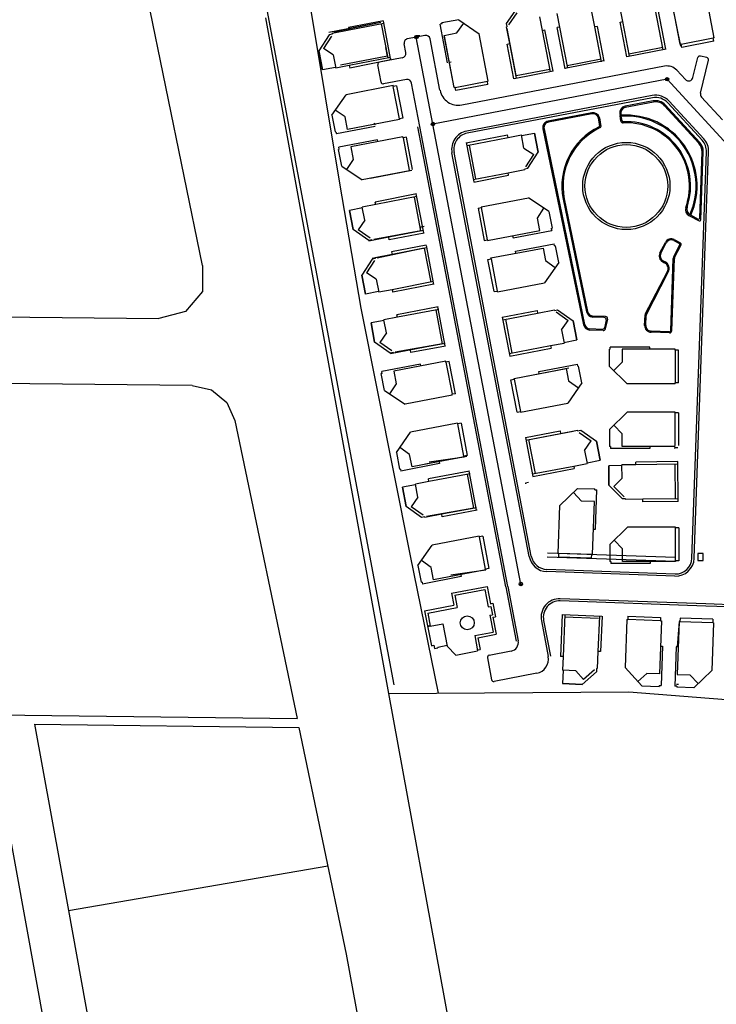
# Model space of a CAD drawing. Header units: metres. Extents: x 19327 to 24000, y 12000 to 18751.
# Tile 25 of 41: x 21526 to 21683, y 16920 to 17142. Entities that reach past the tile are written whole.
import ezdxf

# ---------------------------------------------------------------- set-up
doc = ezdxf.new("R2010")
doc.units = ezdxf.units.M
for name, color, linetype in [('Keyplan-sh1$0$10-WEG', 254, 'CONTINUOUS'), ('Keyplan-sh1$0$2', 254, 'CONTINUOUS'), ('Keyplan-sh1$0$20-KAVEL', 254, 'CONTINUOUS')]:
    doc.layers.add(name, color=color, linetype=linetype)

msp = doc.modelspace()

# ---------------------------------------------------------------- linework, layer by layer
at = {"layer": 'Keyplan-sh1$0$10-WEG'}
for p, q in [((21567.28, 17086.55), (21553.25, 17154.92)), ((21581.77, 17144.31), (21610.53, 16991.77)), ((21581.47, 17142.49), (21609.32, 16989.78)), ((21385.37, 17076.53), (21557.37, 17074.54)), ((21529.26, 16982.86), (21589.04, 16982.17)), ((21589.04, 16982.17), (21599.72, 16930.95)), ((21522.93, 16961.84), (21575.62, 16673.01)), ((21536.94, 16940.78), (21595.57, 16950.88))]:
    msp.add_line(p, q, dxfattribs=at)
at = {"layer": 'Keyplan-sh1$0$2', "invisible_edges": 9}
for points in [[(24000.14, 11999.56), (20560.43, 16943.69), (20559.22, 16937.75), (20558.71, 16934.01)], [(24000.14, 11999.56), (20558.71, 16934.01), (20558.41, 16929.86), (20558.51, 16926.41)], [(24000.14, 11999.56), (20558.51, 16926.41), (20558.51, 16921.76), (20557.8, 16917.5)]]:
    msp.add_3dface(points, dxfattribs=at)
at = {"layer": 'Keyplan-sh1$0$20-KAVEL'}
for p, q in [((21675.25, 17136.52), (21672.99, 17148.31)), ((21675.25, 17136.52), (21673.03, 17148.11)), ((21682.91, 17137.99), (21680.87, 17148.65)), ((21635.97, 17141.24), (21638.44, 17144.77)), ((21636.46, 17140.89), (21638.38, 17143.63)), ((21648, 17140.42), (21647.41, 17143.46)), ((21655.94, 17140.44), (21655.2, 17144.24)), ((21662.23, 17141.66), (21661.49, 17145.46)), ((21671.41, 17135.29), (21669.6, 17144.62)), ((21672, 17135.41), (21670.18, 17144.73)), ((21675.34, 17136.06), (21673.52, 17145.38)), ((21607.58, 17141.48), (21595.8, 17139.21)), ((21607.58, 17141.48), (21596.96, 17139.25)), ((21608.13, 17141.81), (21600.27, 17140.28)), ((21608.24, 17141.22), (21600.39, 17139.69)), ((21607.65, 17141.11), (21609.15, 17133.45)), ((21608.06, 17141.75), (21609.78, 17132.92)), ((21621.42, 17141.15), (21620.97, 17141.06)), ((21625.18, 17142.07), (21621.38, 17141.34)), ((21621.42, 17141.15), (21621.38, 17141.34)), ((21624.75, 17139.09), (21626.29, 17141.3)), ((21625.18, 17142.07), (21629.79, 17138.88)), ((21636.11, 17140.52), (21635.97, 17141.24)), ((21644.07, 17139.65), (21643.48, 17142.7)), ((21661.64, 17141.54), (21662.23, 17141.66)), ((21663.16, 17133.69), (21661.64, 17141.54)), ((21663.75, 17133.8), (21662.23, 17141.66)), ((21600.39, 17139.69), (21596.59, 17138.95)), ((21596.61, 17138.8), (21596.59, 17138.95)), ((21600.27, 17140.28), (21600.39, 17139.69)), ((21622.65, 17132.32), (21620.97, 17141.06)), ((21621.91, 17138.54), (21624.75, 17139.09)), ((21631.83, 17128.22), (21629.79, 17138.88)), ((21636.11, 17140.52), (21635.96, 17140.49)), ((21636.7, 17136.69), (21635.96, 17140.49)), ((21638.12, 17129.43), (21636.08, 17140.08)), ((21644.07, 17139.65), (21644.66, 17139.77)), ((21645.89, 17130.33), (21644.07, 17139.65)), ((21646.48, 17130.44), (21644.66, 17139.77)), ((21648, 17140.42), (21647.41, 17140.3)), ((21649.23, 17130.98), (21647.41, 17140.3)), ((21649.82, 17131.09), (21648, 17140.42)), ((21656.53, 17140.55), (21655.94, 17140.44)), ((21657.47, 17132.58), (21655.94, 17140.44)), ((21658.06, 17132.7), (21656.53, 17140.55)), ((21595.9, 17138.66), (21593.55, 17135.04)), ((21596.41, 17138.33), (21594.59, 17135.54)), ((21596.61, 17138.8), (21595.9, 17138.66)), ((21617.54, 17138.52), (21613.61, 17137.77)), ((21615.19, 17138.14), (21615.97, 17138.15)), ((21615.58, 17138.53), (21616.35, 17138.54)), ((21615.58, 17137.76), (21615.58, 17138.53)), ((21619.34, 17118.5), (21615.58, 17138.15)), ((21620.93, 17126.14), (21618.71, 17137.73)), ((21624.17, 17126.76), (21621.91, 17138.54)), ((21624.17, 17126.76), (21621.96, 17138.35)), ((21636.12, 17136.58), (21636.7, 17136.69)), ((21638.23, 17128.84), (21636.7, 17136.69)), ((21675.44, 17136.56), (21682.71, 17137.95)), ((21682.85, 17137.22), (21675.58, 17135.82)), ((21682.91, 17137.99), (21682.71, 17137.95)), ((21682.85, 17137.22), (21682.71, 17137.95)), ((21594.4, 17130.73), (21593.55, 17135.04)), ((21593.55, 17135.04), (21594.4, 17130.73)), ((21596.79, 17134.1), (21594.59, 17135.54)), ((21609.08, 17133.82), (21608.7, 17135.81)), ((21613.2, 17134.64), (21612.82, 17136.6)), ((21637.64, 17128.72), (21636.12, 17136.58)), ((21663.19, 17133.78), (21672.03, 17135.5)), ((21663.64, 17134.39), (21671.3, 17135.88)), ((21675.44, 17136.56), (21675.25, 17136.52)), ((21675.58, 17135.82), (21675.44, 17136.56)), ((21596.79, 17134.1), (21597.37, 17131.15)), ((21609.08, 17133.82), (21598.41, 17131.78)), ((21609.74, 17133.57), (21600.41, 17131.75)), ((21609.85, 17132.98), (21600.53, 17131.16)), ((21612.4, 17133.47), (21607.25, 17132.48)), ((21609.71, 17133.29), (21609.77, 17132.96)), ((21623.46, 17132.47), (21623.02, 17132.39)), ((21658, 17132.77), (21649.17, 17131.05)), ((21657.36, 17133.17), (21649.7, 17131.68)), ((21678.1, 17129), (21679.19, 17133.5)), ((21681.25, 17133.52), (21679.79, 17133.87)), ((21679.82, 17125.49), (21681.62, 17132.91)), ((21597.34, 17131.3), (21594.4, 17130.73)), ((21600.41, 17131.75), (21597.37, 17131.15)), ((21600.41, 17131.75), (21600.53, 17131.16)), ((21607.6, 17127.97), (21606.85, 17131.89)), ((21671.69, 17131.57), (21625.84, 17122.8)), ((21637.67, 17128.81), (21646.51, 17130.53)), ((21638.12, 17129.43), (21645.77, 17130.92)), ((21674.47, 17130.65), (21676.39, 17128.56)), ((21613.34, 17128.56), (21608.18, 17127.57)), ((21616.39, 17117.94), (21614.51, 17127.76)), ((21672.26, 17128.62), (21619.34, 17118.5)), ((21624.37, 17126.79), (21631.64, 17128.19)), ((21631.83, 17128.22), (21631.64, 17128.19)), ((21631.78, 17127.45), (21631.64, 17128.19)), ((21671.87, 17128.62), (21672.64, 17128.62)), ((21672.26, 17128.24), (21672.26, 17129.01)), ((21672.26, 17128.62), (21691.83, 17107.35)), ((21610.34, 17127.17), (21599.69, 17125.12)), ((21610.34, 17127.17), (21610.38, 17126.97)), ((21611.12, 17127.11), (21610.38, 17126.97)), ((21611.77, 17119.7), (21610.38, 17126.97)), ((21611.12, 17127.11), (21612.51, 17119.84)), ((21624.37, 17126.79), (21624.17, 17126.76)), ((21624.51, 17126.06), (21624.37, 17126.79)), ((21631.78, 17127.45), (21624.51, 17126.06)), ((21596.5, 17120.52), (21599.69, 17125.12)), ((21668.88, 17124.92), (21626.97, 17116.91)), ((21668.98, 17124.43), (21627.07, 17116.42)), ((21669.12, 17123.71), (21662.76, 17122.5)), ((21669.16, 17123.47), (21662.81, 17122.25)), ((21672.4, 17123.3), (21680.17, 17114.85)), ((21672.76, 17123.64), (21680.54, 17115.19)), ((21680.06, 17124.57), (21684.81, 17119.42)), ((21599.48, 17120.09), (21597.26, 17121.62)), ((21671.68, 17122.64), (21679.45, 17114.19)), ((21671.86, 17122.81), (21679.64, 17114.36)), ((21596.5, 17120.52), (21597.23, 17116.71)), ((21600.02, 17117.25), (21599.48, 17120.09)), ((21611.81, 17119.5), (21600.02, 17117.25)), ((21612.51, 17119.84), (21611.77, 17119.7)), ((21611.77, 17119.7), (21611.81, 17119.5)), ((21619.34, 17118.11), (21619.33, 17118.89)), ((21622.28, 17119.06), (21622.28, 17119.06)), ((21655.22, 17121.06), (21645.39, 17119.18)), ((21655.26, 17120.81), (21645.44, 17118.93)), ((21656.72, 17119.84), (21657.02, 17118.11)), ((21656.97, 17119.89), (21657.3, 17117.96)), ((21661.56, 17120.77), (21661.62, 17120.43)), ((21661.84, 17119.18), (21661.62, 17120.43)), ((21661.81, 17120.81), (21661.83, 17120.69)), ((21662.08, 17119.23), (21661.83, 17120.69)), ((21597.42, 17116.75), (21597.23, 17116.71)), ((21597.42, 17116.75), (21597.51, 17116.31)), ((21606.25, 17117.98), (21597.51, 17116.31)), ((21606.09, 17118.79), (21606.18, 17118.35)), ((21635.78, 17013.9), (21615.9, 17117.84)), ((21636.27, 17013.99), (21616.39, 17117.94)), ((21618.95, 17118.5), (21619.72, 17118.5)), ((21639.21, 17014.56), (21619.34, 17118.5)), ((21644.2, 17117.4), (21653.39, 17073.13)), ((21644.45, 17117.45), (21653.63, 17073.19)), ((21606.83, 17114.94), (21598.09, 17113.26)), ((21612.56, 17115.58), (21600.78, 17113.32)), ((21606.92, 17114.49), (21606.83, 17114.94)), ((21612.6, 17115.38), (21612.56, 17115.58)), ((21613.34, 17115.52), (21612.6, 17115.38)), ((21612.6, 17115.38), (21613.99, 17108.11)), ((21614.73, 17108.25), (21613.34, 17115.52)), ((21626.87, 17114.24), (21636.2, 17116.04)), ((21626.98, 17113.65), (21636.31, 17115.45)), ((21636.31, 17115.45), (21636.2, 17116.04)), ((21636.31, 17115.45), (21639.36, 17116.04)), ((21639.92, 17113.08), (21639.36, 17116.04)), ((21639.38, 17115.89), (21642.33, 17116.46)), ((21643.16, 17112.14), (21642.33, 17116.46)), ((21642.33, 17116.46), (21643.16, 17112.14)), ((21598.17, 17112.82), (21597.98, 17112.78)), ((21598.71, 17108.98), (21597.98, 17112.78)), ((21598.17, 17112.82), (21598.09, 17113.26)), ((21600.78, 17113.32), (21601.32, 17110.48)), ((21628.64, 17105.46), (21626.94, 17114.3)), ((21629.05, 17106.11), (21627.57, 17113.76)), ((21639.92, 17113.08), (21642.13, 17111.65)), ((21677.89, 17020.39), (21681.15, 17112.21)), ((21678.39, 17020.37), (21681.65, 17112.2)), ((21679.64, 17097.26), (21680.17, 17112.25)), ((21679.87, 17096.85), (21680.42, 17112.24)), ((21601.32, 17110.48), (21599.83, 17108.23)), ((21641.08, 17020.76), (21623.63, 17111.99)), ((21641.57, 17020.85), (21624.13, 17112.09)), ((21640.3, 17108.85), (21642.13, 17111.65)), ((21640.8, 17108.52), (21643.16, 17112.14)), ((21598.71, 17108.98), (21603.37, 17105.87)), ((21614.03, 17107.92), (21603.37, 17105.87)), ((21614.03, 17107.92), (21603.37, 17105.87)), ((21614.58, 17108.02), (21605.25, 17106.21)), ((21636.32, 17107.51), (21640.12, 17108.24)), ((21640.09, 17108.39), (21640.8, 17108.52)), ((21640.09, 17108.39), (21640.12, 17108.24)), ((21628.46, 17105.99), (21636.32, 17107.51)), ((21628.57, 17105.4), (21636.43, 17106.92)), ((21636.43, 17106.92), (21636.32, 17107.51)), ((21615.62, 17102.7), (21606.29, 17100.88)), ((21615.73, 17102.11), (21606.41, 17100.3)), ((21616.63, 17094.34), (21615.14, 17102)), ((21617.25, 17093.89), (21615.53, 17102.73)), ((21630.24, 17099.82), (21640.9, 17101.85)), ((21645.56, 17098.75), (21640.9, 17101.85)), ((21648.77, 17101.54), (21654.06, 17076.06)), ((21649.02, 17101.58), (21654.3, 17076.11)), ((21603.39, 17099.56), (21600.45, 17098.98)), ((21600.45, 17098.98), (21601.29, 17094.66)), ((21601.29, 17094.66), (21600.45, 17098.98)), ((21606.41, 17100.3), (21603.36, 17099.7)), ((21603.94, 17096.75), (21603.36, 17099.7)), ((21606.41, 17100.3), (21606.29, 17100.88)), ((21629.54, 17099.48), (21630.28, 17099.62)), ((21629.54, 17099.48), (21630.93, 17092.21)), ((21630.24, 17099.82), (21630.28, 17099.62)), ((21631.67, 17092.35), (21630.28, 17099.62)), ((21642.95, 17097.25), (21644.44, 17099.49)), ((21603.94, 17096.75), (21602.43, 17094.6)), ((21643.49, 17094.41), (21642.95, 17097.25)), ((21645.56, 17098.75), (21646.29, 17094.94)), ((21677.21, 17097.83), (21679.51, 17096.64)), ((21677.52, 17097.95), (21679.27, 17097.04)), ((21604.82, 17092.19), (21601.29, 17094.66)), ((21605.17, 17092.69), (21602.43, 17094.6)), ((21617.22, 17094.45), (21609.37, 17092.93)), ((21617.33, 17095.31), (21616.59, 17095.16)), ((21616.63, 17094.97), (21616.59, 17095.16)), ((21631.7, 17092.16), (21643.49, 17094.41)), ((21637.44, 17092.79), (21646.18, 17094.46)), ((21646.09, 17094.91), (21646.29, 17094.94)), ((21646.09, 17094.91), (21646.18, 17094.46)), ((21605.54, 17092.33), (21604.82, 17092.19)), ((21616.63, 17094.34), (21604.86, 17092.02)), ((21605.54, 17092.33), (21605.57, 17092.19)), ((21609.37, 17092.93), (21605.57, 17092.19)), ((21616.63, 17094.34), (21605.95, 17092.42)), ((21609.48, 17092.34), (21609.37, 17092.93)), ((21617.34, 17093.86), (21609.48, 17092.34)), ((21630.93, 17092.21), (21631.67, 17092.35)), ((21631.67, 17092.35), (21631.7, 17092.16)), ((21637.35, 17093.23), (21637.44, 17092.79)), ((21673.77, 17092.18), (21675.06, 17091.51)), ((21673.89, 17092.4), (21675.17, 17091.73)), ((21617.37, 17090.42), (21605.59, 17088.15)), ((21617.37, 17090.42), (21606.75, 17088.2)), ((21617.84, 17091.13), (21609.99, 17089.59)), ((21617.96, 17090.54), (21610.11, 17089.01)), ((21617.37, 17090.42), (21618.86, 17082.77)), ((21617.77, 17091.07), (21619.5, 17082.24)), ((21632.45, 17088.23), (21644.24, 17090.48)), ((21638.02, 17089.75), (21646.76, 17091.42)), ((21644.24, 17090.48), (21644.78, 17087.64)), ((21646.84, 17090.98), (21646.76, 17091.42)), ((21646.84, 17090.98), (21647.04, 17091.01)), ((21647.77, 17087.21), (21647.04, 17091.01)), ((21670.64, 17089.4), (21671.87, 17091.76)), ((21670.86, 17089.29), (21672.09, 17091.65)), ((21673.74, 17088.43), (21675.17, 17091.17)), ((21673.96, 17088.32), (21675.39, 17091.06)), ((21605.62, 17087.98), (21603.27, 17084.36)), ((21606.33, 17088.12), (21605.62, 17087.98)), ((21610.11, 17089.01), (21606.3, 17088.26)), ((21606.33, 17088.12), (21606.3, 17088.26)), ((21609.99, 17089.59), (21610.11, 17089.01)), ((21631.76, 17087.89), (21632.49, 17088.03)), ((21633.14, 17080.62), (21631.76, 17087.89)), ((21632.49, 17088.03), (21632.45, 17088.23)), ((21632.49, 17088.03), (21633.88, 17080.76)), ((21638.1, 17089.31), (21638.02, 17089.75)), ((21673.08, 17071.79), (21673.66, 17088.12)), ((21673.33, 17071.78), (21673.91, 17088.11)), ((21606.12, 17087.65), (21604.31, 17084.85)), ((21647.77, 17087.21), (21644.58, 17082.6)), ((21644.78, 17087.64), (21647, 17086.1)), ((21671.28, 17087.38), (21671.68, 17087.17)), ((21671.39, 17087.6), (21671.79, 17087.39)), ((21603.27, 17084.36), (21604.11, 17080.04)), ((21604.11, 17080.04), (21603.27, 17084.36)), ((21606.51, 17083.42), (21604.31, 17084.85)), ((21606.51, 17083.42), (21607.09, 17080.47)), ((21667.33, 17075.54), (21672.32, 17085.15)), ((21667.58, 17075.47), (21672.54, 17085.03)), ((21610.13, 17081.06), (21607.09, 17080.47)), ((21619.45, 17082.88), (21610.13, 17081.06)), ((21610.13, 17081.06), (21610.24, 17080.47)), ((21619.57, 17082.29), (21610.24, 17080.47)), ((21633.92, 17080.57), (21644.58, 17082.6)), ((21607.06, 17080.62), (21604.11, 17080.04)), ((21633.14, 17080.62), (21633.88, 17080.76)), ((21633.92, 17080.57), (21633.88, 17080.76)), ((21620.53, 17077.18), (21611.2, 17075.42)), ((21620.64, 17076.59), (21611.31, 17074.83)), ((21622.12, 17068.37), (21620.44, 17077.21)), ((21611.31, 17074.83), (21608.26, 17074.25)), ((21611.31, 17074.83), (21611.2, 17075.42)), ((21621.5, 17068.82), (21620.05, 17076.48)), ((21635.01, 17074.87), (21642.87, 17076.38)), ((21635.01, 17074.87), (21636.71, 17066.03)), ((21635.12, 17074.28), (21642.98, 17075.79)), ((21635.71, 17074.39), (21637.19, 17066.73)), ((21642.87, 17076.38), (21642.98, 17075.79)), ((21642.98, 17075.79), (21646.78, 17076.53)), ((21646.81, 17076.38), (21646.78, 17076.53)), ((21646.81, 17076.38), (21647.52, 17076.52)), ((21647.18, 17076.03), (21649.91, 17074.11)), ((21647.52, 17076.52), (21651.06, 17074.04)), ((21658.02, 17074.78), (21655.47, 17074.87)), ((21658.33, 17075.02), (21655.48, 17075.12)), ((21658.8, 17074.41), (21658.3, 17072.22)), ((21667.19, 17073), (21667.27, 17075.33)), ((21667.44, 17072.99), (21667.52, 17075.26)), ((21608.29, 17074.1), (21605.34, 17073.55)), ((21605.34, 17073.55), (21606.16, 17069.22)), ((21606.16, 17069.22), (21605.34, 17073.55)), ((21608.82, 17071.3), (21608.26, 17074.25)), ((21648.4, 17071.96), (21649.91, 17074.11)), ((21651.89, 17069.72), (21651.06, 17074.04)), ((21651.06, 17074.04), (21651.89, 17069.72)), ((21657.6, 17072.09), (21654.81, 17072.19)), ((21658.49, 17074.17), (21658.11, 17072.48)), ((21608.82, 17071.3), (21607.3, 17069.15)), ((21648.4, 17071.96), (21648.97, 17069.01)), ((21657.8, 17071.83), (21654.8, 17071.94)), ((21672.81, 17071.3), (21668.63, 17071.45)), ((21672.82, 17071.55), (21668.64, 17071.7)), ((21609.68, 17066.73), (21606.16, 17069.22)), ((21610.03, 17067.22), (21607.3, 17069.15)), ((21621.5, 17068.82), (21609.71, 17066.56)), ((21621.5, 17068.82), (21610.81, 17066.95)), ((21622.09, 17068.93), (21614.23, 17067.44)), ((21622.2, 17068.34), (21614.34, 17066.85)), ((21636.6, 17066.62), (21645.93, 17068.42)), ((21636.71, 17066.03), (21646.04, 17067.83)), ((21645.93, 17068.42), (21648.97, 17069.01)), ((21645.93, 17068.42), (21646.04, 17067.83)), ((21648.94, 17069.15), (21651.89, 17069.72)), ((21668.33, 17068.07), (21659.43, 17068.06)), ((21659.43, 17067.61), (21659.43, 17068.06)), ((21668.33, 17067.62), (21668.33, 17068.07)), ((21610.39, 17066.87), (21609.68, 17066.73)), ((21610.39, 17066.87), (21610.42, 17066.72)), ((21614.23, 17067.44), (21610.42, 17066.72)), ((21614.34, 17066.85), (21614.23, 17067.44)), ((21659.43, 17067.61), (21659.23, 17067.61)), ((21659.23, 17063.74), (21659.23, 17067.61)), ((21674.08, 17067.62), (21662.08, 17067.61)), ((21662.08, 17067.61), (21662.08, 17064.72)), ((21674.08, 17067.42), (21674.08, 17067.62)), ((21674.08, 17067.42), (21674.08, 17060.02)), ((21674.83, 17067.42), (21674.08, 17067.42)), ((21674.83, 17060.02), (21674.83, 17067.42)), ((21616.52, 17064.25), (21607.78, 17062.57)), ((21622.25, 17064.89), (21610.47, 17062.63)), ((21616.61, 17063.8), (21616.52, 17064.25)), ((21622.29, 17064.69), (21622.25, 17064.89)), ((21623.03, 17064.83), (21622.29, 17064.69)), ((21622.29, 17064.69), (21623.68, 17057.42)), ((21624.42, 17057.56), (21623.03, 17064.83)), ((21637.68, 17061.02), (21649.47, 17063.28)), ((21643.24, 17062.55), (21651.98, 17064.22)), ((21647.01, 17062.82), (21650.05, 17063.41)), ((21649.47, 17063.28), (21650.01, 17060.44)), ((21652.07, 17063.77), (21651.98, 17064.22)), ((21652.07, 17063.77), (21652.26, 17063.81)), ((21652.99, 17060.01), (21652.26, 17063.81)), ((21659.23, 17063.74), (21663.23, 17059.81)), ((21662.08, 17064.72), (21660.19, 17062.8)), ((21607.86, 17062.13), (21607.67, 17062.09)), ((21608.4, 17058.29), (21607.67, 17062.09)), ((21607.86, 17062.13), (21607.78, 17062.57)), ((21610.47, 17062.63), (21611.01, 17059.79)), ((21637.68, 17061.02), (21647.01, 17062.82)), ((21637.72, 17060.83), (21637.68, 17061.02)), ((21643.33, 17062.1), (21643.24, 17062.55)), ((21564.92, 17059.45), (21444.18, 17060.65)), ((21564.92, 17059.45), (21569.26, 17058.4)), ((21611.01, 17059.79), (21609.52, 17057.54)), ((21636.98, 17060.69), (21637.72, 17060.83)), ((21638.37, 17053.42), (21636.98, 17060.69)), ((21637.72, 17060.83), (21639.11, 17053.56)), ((21652.99, 17060.01), (21649.8, 17055.4)), ((21650.01, 17060.44), (21652.23, 17058.9)), ((21674.08, 17059.82), (21663.23, 17059.81)), ((21674.08, 17059.82), (21674.08, 17060.02)), ((21674.83, 17060.02), (21674.08, 17060.02)), ((21569.26, 17058.4), (21572.72, 17055.56)), ((21608.4, 17058.29), (21613.06, 17055.18)), ((21623.72, 17057.23), (21613.06, 17055.18)), ((21623.72, 17057.23), (21613.06, 17055.18)), ((21624.42, 17057.56), (21623.68, 17057.42)), ((21623.72, 17057.23), (21623.68, 17057.42)), ((21572.72, 17055.56), (21574.59, 17051.5)), ((21639.14, 17053.36), (21649.8, 17055.4)), ((21638.37, 17053.42), (21639.11, 17053.56)), ((21639.14, 17053.36), (21639.11, 17053.56)), ((21659.23, 17049.49), (21663.23, 17053.41)), ((21674.08, 17053.42), (21663.23, 17053.41)), ((21674.08, 17053.42), (21674.08, 17053.22)), ((21674.83, 17053.22), (21674.08, 17053.22)), ((21674.09, 17045.82), (21674.08, 17053.22)), ((21674.83, 17053.22), (21674.84, 17045.82)), ((21574.59, 17051.5), (21588.63, 16984.18)), ((21624.92, 17050.94), (21614.27, 17048.9)), ((21624.92, 17050.94), (21624.96, 17050.74)), ((21625.7, 17050.88), (21624.96, 17050.74)), ((21626.35, 17043.48), (21624.96, 17050.74)), ((21625.7, 17050.88), (21627.09, 17043.62)), ((21662.09, 17048.51), (21660.19, 17050.43)), ((21611.08, 17044.29), (21614.27, 17048.9)), ((21640.23, 17047.67), (21648.09, 17049.18)), ((21640.23, 17047.67), (21641.93, 17038.83)), ((21640.34, 17047.08), (21651, 17049.11)), ((21640.34, 17047.08), (21648.2, 17048.59)), ((21648.09, 17049.18), (21648.2, 17048.59)), ((21648.2, 17048.59), (21652, 17049.32)), ((21652.03, 17049.18), (21652, 17049.32)), ((21652.03, 17049.18), (21652.75, 17049.31)), ((21652.4, 17048.82), (21655.13, 17046.91)), ((21652.75, 17049.31), (21656.28, 17046.84)), ((21659.23, 17049.49), (21659.24, 17045.61)), ((21662.09, 17045.61), (21662.09, 17048.51)), ((21640.93, 17047.19), (21642.41, 17039.53)), ((21653.62, 17044.75), (21655.13, 17046.91)), ((21656.28, 17046.84), (21657.11, 17042.52)), ((21657.11, 17042.52), (21656.28, 17046.84)), ((21659.44, 17045.61), (21659.24, 17045.61)), ((21659.44, 17045.61), (21659.44, 17045.16)), ((21674.09, 17045.62), (21662.09, 17045.61)), ((21668.34, 17045.62), (21668.34, 17045.17)), ((21611.08, 17044.29), (21611.81, 17040.49)), ((21614.06, 17043.86), (21611.84, 17045.4)), ((21614.61, 17041.02), (21614.06, 17043.86)), ((21626.39, 17043.28), (21614.61, 17041.02)), ((21627, 17043.39), (21617.67, 17041.63)), ((21618.5, 17042.14), (21626.39, 17043.28)), ((21627.09, 17043.62), (21626.35, 17043.48)), ((21626.35, 17043.48), (21626.39, 17043.28)), ((21653.62, 17044.75), (21654.19, 17041.8)), ((21668.34, 17045.17), (21659.44, 17045.16)), ((21673.93, 17045.35), (21673.93, 17045.15)), ((21674.68, 17045.35), (21673.93, 17045.35)), ((21620.83, 17041.76), (21612.09, 17040.08)), ((21620.74, 17042.2), (21620.83, 17041.76)), ((21641.82, 17039.42), (21651.15, 17041.22)), ((21651.15, 17041.22), (21654.19, 17041.8)), ((21651.15, 17041.22), (21651.26, 17040.63)), ((21654.17, 17041.95), (21657.11, 17042.52)), ((21662.07, 17041.34), (21659.07, 17041.3)), ((21659.12, 17036.9), (21659.07, 17041.3)), ((21659.07, 17041.3), (21659.12, 17036.9)), ((21665.17, 17041.52), (21662.07, 17041.49)), ((21662.1, 17038.48), (21662.07, 17041.49)), ((21674.66, 17042.23), (21665.16, 17042.12)), ((21665.17, 17041.52), (21665.16, 17042.12)), ((21674.66, 17041.63), (21665.17, 17041.52)), ((21674.15, 17033.82), (21674.06, 17041.62)), ((21674.76, 17033.23), (21674.66, 17042.23)), ((21612, 17040.52), (21611.81, 17040.49)), ((21612, 17040.52), (21612.09, 17040.08)), ((21627.63, 17040.05), (21618.3, 17038.29)), ((21627.75, 17039.46), (21618.41, 17037.7)), ((21628.6, 17031.69), (21627.16, 17039.35)), ((21629.22, 17031.24), (21627.55, 17040.08)), ((21641.93, 17038.83), (21651.26, 17040.63)), ((21615.39, 17036.98), (21612.44, 17036.42)), ((21618.41, 17037.7), (21615.36, 17037.12)), ((21615.92, 17034.17), (21615.36, 17037.12)), ((21618.41, 17037.7), (21618.3, 17038.29)), ((21640.97, 17037.51), (21640.23, 17037.37)), ((21640.23, 17037.37), (21640.27, 17037.18)), ((21662.15, 17033.84), (21659.12, 17036.9)), ((21662.1, 17038.48), (21660.23, 17036.63)), ((21662.58, 17034.26), (21660.23, 17036.63)), ((21613.26, 17032.1), (21612.44, 17036.42)), ((21612.44, 17036.42), (21613.26, 17032.1)), ((21652.05, 17036.17), (21647.99, 17032.31)), ((21652.94, 17033.29), (21651.08, 17035.24)), ((21652.05, 17036.17), (21655.93, 17036.04)), ((21655.92, 17035.84), (21655.93, 17036.04)), ((21655.92, 17035.84), (21656.37, 17035.83)), ((21656.07, 17026.93), (21656.37, 17035.83)), ((21616.78, 17029.61), (21613.26, 17032.1)), ((21615.92, 17034.17), (21614.4, 17032.02)), ((21647.63, 17021.46), (21647.99, 17032.31)), ((21655.83, 17033.19), (21652.94, 17033.29)), ((21655.42, 17021.2), (21655.83, 17033.19)), ((21662.88, 17033.84), (21662.15, 17033.84)), ((21662.88, 17033.84), (21662.88, 17033.69)), ((21666.75, 17033.74), (21662.88, 17033.69)), ((21674.75, 17033.83), (21666.75, 17033.74)), ((21666.76, 17033.14), (21666.75, 17033.74)), ((21674.76, 17033.23), (21666.76, 17033.14)), ((21617.13, 17030.1), (21614.4, 17032.02)), ((21621.33, 17030.31), (21617.52, 17029.6)), ((21628.6, 17031.69), (21617.92, 17029.82)), ((21629.19, 17031.8), (21621.33, 17030.31)), ((21621.44, 17029.72), (21621.33, 17030.31)), ((21629.3, 17031.21), (21621.44, 17029.72)), ((21617.5, 17029.74), (21616.78, 17029.61)), ((21617.5, 17029.74), (21617.52, 17029.6)), ((21629.81, 17025.4), (21619.15, 17023.36)), ((21629.81, 17025.4), (21629.85, 17025.21)), ((21655.62, 17026.95), (21656.07, 17026.93)), ((21659.31, 17023.49), (21663.31, 17027.41)), ((21674.16, 17027.42), (21663.31, 17027.41)), ((21674.16, 17027.42), (21674.16, 17027.22)), ((21674.16, 17019.82), (21674.16, 17027.22)), ((21674.91, 17027.22), (21674.16, 17027.22)), ((21674.91, 17027.22), (21674.91, 17019.82)), ((21615.96, 17018.75), (21619.15, 17023.36)), ((21630.58, 17025.35), (21629.85, 17025.21)), ((21631.24, 17017.94), (21629.85, 17025.21)), ((21630.58, 17025.35), (21631.97, 17018.08)), ((21659.31, 17023.49), (21659.31, 17019.61)), ((21662.16, 17022.51), (21660.27, 17024.43)), ((21674.19, 17020.52), (21645.21, 17021.55)), ((21647.63, 17021.46), (21647.83, 17021.46)), ((21647.8, 17020.71), (21647.83, 17021.46)), ((21655.22, 17021.21), (21647.83, 17021.46)), ((21655.2, 17020.46), (21655.22, 17021.21)), ((21655.22, 17021.21), (21655.42, 17021.2)), ((21662.16, 17019.61), (21662.16, 17022.51)), ((21680.39, 17021.45), (21679.21, 17021.45)), ((21679.21, 17021.45), (21679.22, 17019.84)), ((21680.4, 17019.85), (21680.39, 17021.45)), ((21615.96, 17018.75), (21616.69, 17014.95)), ((21618.95, 17018.32), (21616.73, 17019.86)), ((21674.16, 17019.62), (21645.18, 17020.65)), ((21647.8, 17020.71), (21655.2, 17020.46)), ((21659.51, 17019.61), (21659.31, 17019.61)), ((21659.51, 17019.61), (21659.51, 17019.16)), ((21668.41, 17019.17), (21659.51, 17019.16)), ((21674.16, 17019.62), (21662.16, 17019.61)), ((21668.41, 17019.62), (21668.41, 17019.17)), ((21674.91, 17019.82), (21674.16, 17019.82)), ((21674.16, 17019.82), (21674.16, 17019.62)), ((21679.22, 17019.84), (21680.4, 17019.85)), ((21619.49, 17015.48), (21618.95, 17018.32)), ((21631.27, 17017.74), (21619.49, 17015.48)), ((21623.38, 17016.6), (21631.27, 17017.74)), ((21625.63, 17016.66), (21625.71, 17016.22)), ((21631.97, 17018.08), (21631.24, 17017.94)), ((21631.24, 17017.94), (21631.27, 17017.74)), ((21674.04, 17016.32), (21645.06, 17017.35)), ((21674.06, 17016.82), (21645.08, 17017.85)), ((21616.89, 17014.99), (21616.69, 17014.95)), ((21616.89, 17014.99), (21616.97, 17014.54)), ((21625.71, 17016.22), (21616.97, 17014.54)), ((21638.83, 17014.56), (21639.6, 17014.56)), ((21639.22, 17014.17), (21639.21, 17014.94)), ((21623.56, 17012.48), (21631.56, 17014.03)), ((21623.56, 17012.48), (21624.09, 17009.74)), ((21624.26, 17012.01), (21631.08, 17013.33)), ((21631.08, 17013.33), (21631.84, 17009.4)), ((21631.56, 17014.03), (21632.32, 17010.1)), ((21635.78, 17013.9), (21638.12, 17001.64)), ((21636.27, 17013.99), (21638.61, 17001.73)), ((21624.26, 17012.01), (21624.79, 17009.26)), ((21632.32, 17010.1), (21632.91, 17010.21)), ((21632.91, 17010.21), (21633.5, 17007.15)), ((21681.01, 17009.57), (21648.11, 17010.74)), ((21681.02, 17010.07), (21648.13, 17011.24)), ((21722.2, 17008.61), (21681.02, 17010.07)), ((21617.46, 17008.46), (21624.09, 17009.74)), ((21617.46, 17008.46), (21618.98, 17000.6)), ((21618.16, 17007.98), (21624.79, 17009.26)), ((21618.16, 17007.98), (21618.74, 17005.01)), ((21618.16, 17007.98), (21618.74, 17005.01)), ((21631.84, 17009.4), (21632.43, 17009.51)), ((21632.21, 17007.51), (21632.8, 17007.62)), ((21632.43, 17009.51), (21632.8, 17007.62)), ((21648.57, 17007.67), (21648.17, 16998.18)), ((21657.51, 17007.22), (21648.52, 17007.6)), ((21649.17, 17007.65), (21648.77, 16998.16)), ((21732.87, 17007.73), (21681.01, 17009.57)), ((21618.74, 17005.01), (21621.58, 17005.56)), ((21621.58, 17005.56), (21622.55, 17000.53)), ((21632.21, 17007.51), (21632.94, 17003.7)), ((21632.91, 17007.03), (21633.5, 17007.15)), ((21632.91, 17007.03), (21633.64, 17003.23)), ((21643.86, 17006.25), (21645.4, 16998.19)), ((21644.35, 17006.35), (21645.89, 16998.29)), ((21656.79, 17006.73), (21649.14, 17007.05)), ((21656.96, 17007.32), (21656.63, 16999.33)), ((21657.56, 17007.3), (21657.23, 16999.3)), ((21663.18, 17006.54), (21662.79, 16995.7)), ((21663.18, 17006.54), (21663.38, 17006.53)), ((21663.41, 17007.28), (21663.38, 17006.53)), ((21670.78, 17006.26), (21663.38, 17006.53)), ((21663.41, 17007.28), (21670.81, 17007.01)), ((21670.98, 17006.25), (21670.54, 16994.26)), ((21670.81, 17007.01), (21670.78, 17006.26)), ((21670.78, 17006.26), (21670.98, 17006.25)), ((21674.98, 17006.11), (21674.53, 17000.37)), ((21674.98, 17006.11), (21674.54, 16994.12)), ((21675.18, 17006.1), (21674.98, 17006.11)), ((21675.2, 17006.85), (21675.18, 17006.1)), ((21675.18, 17006.1), (21682.57, 17005.83)), ((21682.6, 17006.58), (21675.2, 17006.85)), ((21682.77, 17005.82), (21682.37, 16994.98)), ((21682.6, 17006.58), (21682.57, 17005.83)), ((21682.77, 17005.82), (21682.57, 17005.83)), ((21618.72, 17005.11), (21618.13, 17005)), ((21618.74, 17005.01), (21618.15, 17004.9)), ((21628.77, 17002.9), (21632.94, 17003.7)), ((21629.47, 17002.42), (21633.64, 17003.23)), ((21628.77, 17002.9), (21629.43, 16999.46)), ((21629.47, 17002.42), (21629.98, 16999.76)), ((21618.98, 17000.6), (21619.57, 17000.72)), ((21619.57, 17000.72), (21619.71, 16999.98)), ((21619.71, 16999.98), (21620.44, 17000.12)), ((21620.41, 17000.3), (21622.52, 17000.71)), ((21620.41, 17000.3), (21620.44, 17000.12)), ((21624.52, 16998.51), (21622.55, 17000.53)), ((21624.52, 16998.51), (21629.43, 16999.46)), ((21629.4, 16999.65), (21629.98, 16999.76)), ((21637.02, 16999.39), (21632.03, 16998.44)), ((21656.63, 16999.33), (21656.46, 16995.46)), ((21657.23, 16999.3), (21656.63, 16999.33)), ((21670.77, 17000.51), (21671.22, 17000.49)), ((21671.22, 17000.49), (21670.89, 16991.6)), ((21674.32, 17000.38), (21673.99, 16991.48)), ((21674.77, 17000.36), (21674.32, 17000.38)), ((21631.64, 16997.85), (21632.57, 16992.94)), ((21648.77, 16998.16), (21648.17, 16998.18)), ((21648.77, 16998.16), (21648.64, 16995.06)), ((21642.81, 16994.39), (21633.16, 16992.55)), ((21651.64, 16994.93), (21648.64, 16995.06)), ((21648.79, 16995.05), (21648.66, 16992.06)), ((21651.64, 16994.93), (21653.39, 16992.97)), ((21656.28, 16994.74), (21653.06, 16991.87)), ((21655.89, 16995.19), (21653.39, 16992.97)), ((21656.31, 16995.46), (21656.28, 16994.74)), ((21656.31, 16995.46), (21656.46, 16995.46)), ((21666.56, 16991.56), (21662.79, 16995.7)), ((21667.65, 16994.37), (21665.66, 16992.55)), ((21670.54, 16994.26), (21667.65, 16994.37)), ((21678.31, 16991.13), (21682.37, 16994.98)), ((21648.66, 16992.06), (21653.06, 16991.87)), ((21653.06, 16991.87), (21648.66, 16992.06)), ((21674.54, 16994.12), (21677.43, 16994.01)), ((21677.43, 16994.01), (21679.28, 16992.05)), ((21609.32, 16989.78), (21663.63, 16990.18)), ((21663.63, 16990.18), (21710.09, 16986.56)), ((21666.56, 16991.56), (21670.44, 16991.41)), ((21670.44, 16991.61), (21670.89, 16991.6)), ((21670.44, 16991.61), (21670.44, 16991.41)), ((21674.44, 16991.47), (21673.99, 16991.48)), ((21674.83, 16991.86), (21674.38, 16991.87)), ((21674.44, 16991.47), (21674.43, 16991.27)), ((21678.31, 16991.13), (21674.43, 16991.27)), ((21441.87, 16985.87), (21588.63, 16984.18)), ((21529.26, 16982.86), (21536.94, 16940.78)), ((21536.94, 16940.78), (21544.17, 16901.17)), ((21599.72, 16930.95), (21603.19, 16911.93))]:
    msp.add_line(p, q, dxfattribs=at)
at = {"layer": 'Keyplan-sh1$0$20-KAVEL', "lineweight": -2}
for p, q in [((21567.28, 17086.55), (21567.28, 17080.67)), ((21567.28, 17080.67), (21563.42, 17076.13)), ((21563.42, 17076.13), (21557.37, 17074.54)), ((21609.32, 16989.78), (21635.38, 16846.94))]:
    msp.add_line(p, q, dxfattribs=at)
at = {"layer": 'Keyplan-sh1$0$20-KAVEL'}
for points in [[(21591.74, 17144.16), (21598.24, 17105.17), (21603.02, 17076.9)], [(21603.02, 17076.9), (21614.17, 17020.94), (21620.53, 16989.87)]]:
    msp.add_lwpolyline(points, dxfattribs=at)
for centre, radius in [((21615.58, 17138.15), 0.387), ((21672.26, 17128.62), 0.387), ((21619.34, 17118.5), 0.387), ((21663.05, 17104.5), 9.85), ((21663.05, 17104.5), 9.35), ((21639.21, 17014.56), 0.387), ((21627.1, 17005.79), 1.57)]:
    msp.add_circle(centre, radius, dxfattribs=at)
for centre, radius, start, end in [((21613.8, 17136.79), 1, 100.8254, 190.8254), ((21617.73, 17137.54), 1, 10.8254, 100.8254), ((21612.21, 17134.45), 1, 280.8254, 10.8254), ((21607.34, 17131.99), 0.5, 100.8254, 190.8254), ((21679.68, 17133.38), 0.5, 76.4005, 166.4005), ((21681.13, 17133.03), 0.5, 346.4005, 76.4005), ((21672.26, 17128.62), 3, 42.6172, 100.8259), ((21608.09, 17128.06), 0.5, 190.8254, 280.8254), ((21613.53, 17127.57), 1, 10.8254, 100.8254), ((21677.13, 17129.24), 1, 222.6172, 346.4005), ((21625.06, 17126.93), 4.2, 190.8254, 280.8259), ((21669.67, 17120.8), 4.2, 42.6172, 100.8259), ((21669.67, 17120.8), 3.7, 42.6172, 100.8259), ((21669.67, 17120.8), 2.97, 42.6172, 100.8259), ((21669.67, 17120.8), 2.72, 42.6172, 100.8259), ((21680.79, 17125.25), 1, 166.4005, 222.6172), ((21655.5, 17119.58), 1.5, 11.7191, 100.8259), ((21663.04, 17121.03), 1.5, 100.8259, 189.7486), ((21663.04, 17121.03), 1.25, 100.8259, 189.7486), ((21645.67, 17117.7), 1.5, 100.8259, 191.7191), ((21645.67, 17117.7), 1.25, 100.8259, 191.7191), ((21655.5, 17119.58), 1.25, 11.7191, 100.8259), ((21661.87, 17120.47), 0.25, 189.7486, 274.2323), ((21663.05, 17104.5), 15.76, 335.6929, 95.0568), ((21662.08, 17120.74), 0.25, 189.7486, 273.432), ((21662.33, 17119.27), 0.5, 189.7486, 272.7967), ((21663.05, 17104.5), 16.01, 335.6268, 94.2323), ((21662.33, 17119.27), 0.25, 189.7486, 272.7967), ((21663.05, 17104.5), 14.53, 341.0119, 92.7967), ((21627.76, 17112.78), 4.2, 100.8259, 190.8265), ((21663.26, 17104.5), 14.78, 115.5538, 191.5416), ((21663.26, 17104.5), 14.53, 114.8225, 191.5416), ((21656.77, 17118.07), 0.25, 295.5538, 9.7486), ((21657.05, 17117.92), 0.25, 294.8225, 9.7486), ((21663.05, 17104.5), 14.28, 340.2302, 92.7967), ((21627.76, 17112.78), 3.7, 100.8259, 190.8265), ((21677.45, 17112.34), 3.7, 357.9667, 42.6172), ((21677.45, 17112.34), 4.2, 357.9667, 42.6172), ((21677.45, 17112.34), 2.72, 357.9667, 42.6172), ((21677.45, 17112.34), 2.97, 357.9667, 42.6172), ((21677.9, 17099.16), 1.5, 160.2302, 242.5533), ((21678.21, 17099.28), 1.5, 161.0119, 242.5533), ((21679.39, 17097.26), 0.25, 242.5533, 357.9667), ((21679.62, 17096.86), 0.25, 242.5533, 357.9667), ((21673.2, 17091.07), 1.5, 62.5533, 152.5533), ((21673.2, 17091.07), 1.25, 62.5533, 152.5533), ((21674.94, 17091.29), 0.25, 332.5533, 62.5533), ((21674.94, 17091.29), 0.5, 332.5533, 62.5533), ((21671.97, 17088.71), 1.5, 152.5533, 242.5533), ((21671.97, 17088.71), 1.25, 152.5533, 242.5533), ((21674.41, 17088.09), 0.75, 152.5533, 177.9667), ((21674.41, 17088.09), 0.5, 152.5533, 177.9667), ((21670.99, 17085.84), 1.5, 332.5533, 62.5533), ((21670.99, 17085.84), 1.75, 332.5533, 62.5533), ((21655.53, 17076.37), 1.5, 191.7191, 267.9669), ((21655.53, 17076.37), 1.25, 191.7191, 267.9669), ((21658, 17074.28), 0.5, 347.1263, 87.9669), ((21658.32, 17074.52), 0.5, 347.1263, 87.9669), ((21667.77, 17075.31), 0.5, 152.5533, 177.9667), ((21668.02, 17075.24), 0.5, 152.5533, 177.9667), ((21654.86, 17073.44), 1.5, 191.7191, 267.9669), ((21654.86, 17073.44), 1.25, 191.7191, 267.9669), ((21657.62, 17072.59), 0.5, 267.9669, 347.1263), ((21657.82, 17072.33), 0.5, 267.9669, 347.1263), ((21668.69, 17072.95), 1.5, 177.9667, 267.9669), ((21668.69, 17072.95), 1.25, 177.9667, 267.9669), ((21672.83, 17071.8), 0.5, 267.9669, 357.9667), ((21672.83, 17071.8), 0.25, 267.9669, 357.9667), ((21645.21, 17021.55), 4.2, 190.8265, 267.9669), ((21645.21, 17021.55), 3.7, 190.8265, 267.9669), ((21674.19, 17020.52), 4.2, 267.9669, 357.9667), ((21674.19, 17020.52), 3.7, 267.9669, 357.9667), ((21647.98, 17007.04), 4.2, 87.9669, 190.8236), ((21647.98, 17007.04), 3.7, 87.9669, 190.8236), ((21636.65, 17001.36), 2, 280.8237, 10.8236), ((21632.13, 16997.95), 0.5, 100.8237, 190.8236), ((21642.2, 16997.58), 3.25, 280.8237, 10.8236), ((21633.07, 16993.04), 0.5, 190.8236, 280.8237)]:
    msp.add_arc(centre, radius, start, end, dxfattribs=at)

doc.saveas('drawing.dxf')
